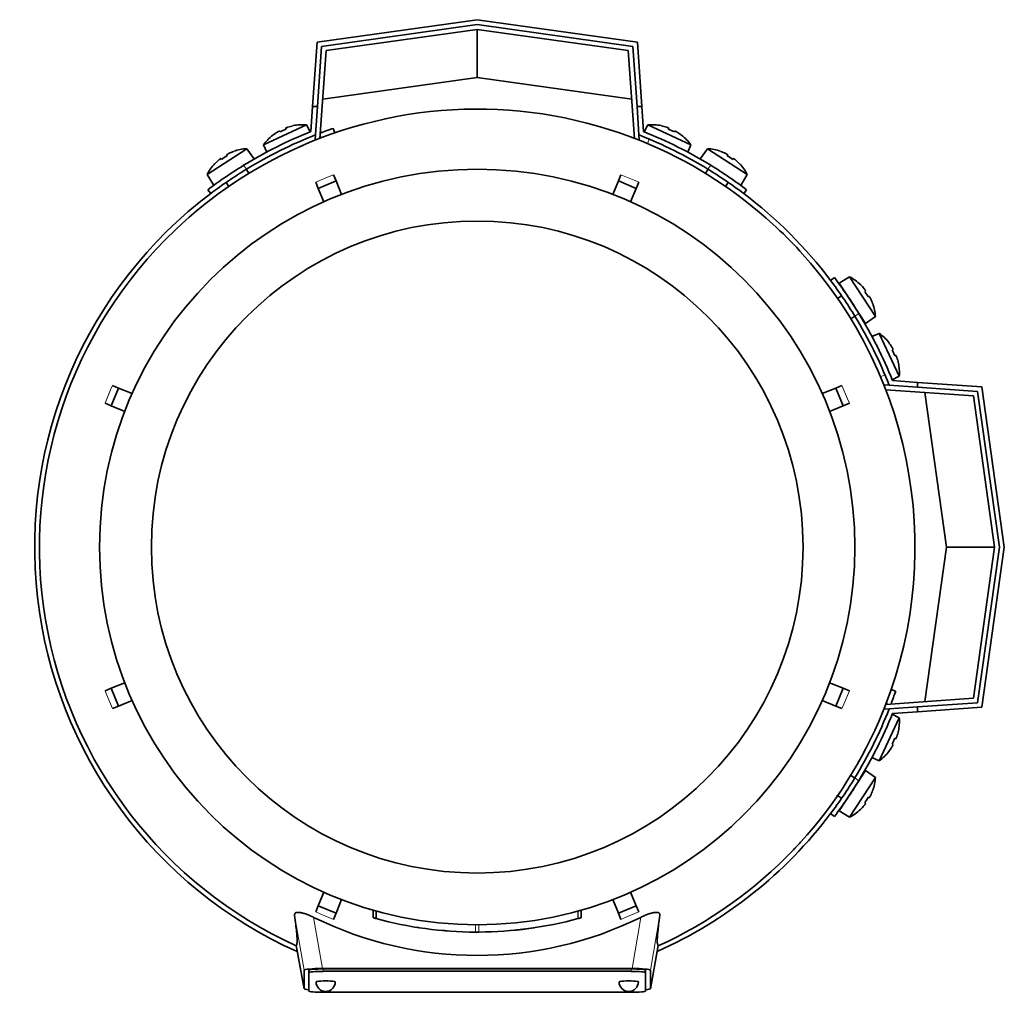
# Model space of a CAD drawing. Header units: millimetres. Extents: x 166 to 773, y -2574 to 1941.
# Tile 1 of 20: x 167 to 372, y -2574 to -2372. Entities that reach past the tile are written whole.
import ezdxf

# ---------------------------------------------------------------- set-up
doc = ezdxf.new("R2010")
doc.units = ezdxf.units.MM
for name, color, linetype in [('LOW_134-12', 7, 'Continuous'), ('M5X8_UNI7687', 7, 'Continuous'), ('VSI134_DIFFUSORE', 7, 'Continuous'), ('VSI134_FILTRO_A', 7, 'Continuous'), ('VSI134_FILTRO_B', 7, 'Continuous'), ('VSI134_TERMINALE', 7, 'Continuous'), ('VSI134_TESTATA', 7, 'Continuous')]:
    doc.layers.add(name, color=color, linetype=linetype)

# ---------------------------------------------------------------- blocks, each defined once
blk = doc.blocks.new('SE2')
at = {"layer": 'LOW_134-12', "color": 7, "linetype": 'Continuous', "lineweight": 35}
for p, q in [((262.01, -2374.21), (230.6, -2378.62)), ((293.42, -2378.62), (262.01, -2374.21)), ((230.6, -2378.62), (229.32, -2396.84)), ((294.69, -2396.84), (293.42, -2378.62)), ((228.3, -2397.13), (228.37, -2396.13)), ((295.64, -2396.13), (295.71, -2397.13)), ((228.52, -2397.15), (228.3, -2397.13)), ((295.71, -2397.13), (295.49, -2397.15)), ((346.64, -2448.06), (347.64, -2448.13)), ((365.15, -2450.35), (346.93, -2449.08)), ((369.56, -2481.76), (365.15, -2450.35)), ((365.15, -2513.17), (369.56, -2481.76)), ((346.93, -2514.45), (365.15, -2513.17)), ((347.64, -2515.4), (346.64, -2515.47))]:
    blk.add_line(p, q, dxfattribs=at)
at = {"layer": 'M5X8_UNI7687', "color": 7, "linetype": 'Continuous', "lineweight": 35}
for p, q in [((217.6, -2398.2), (226.54, -2394.03)), ((223.76, -2394.23), (223.77, -2394.2)), ((227.27, -2395.49), (226.54, -2394.03)), ((297.47, -2394.03), (296.74, -2395.49)), ((297.47, -2394.03), (306.41, -2398.2)), ((300.24, -2394.2), (300.25, -2394.23)), ((219.53, -2396.2), (219.51, -2396.19)), ((220.92, -2395.33), (221.02, -2395.5)), ((222.2, -2394.73), (222.27, -2394.92)), ((301.81, -2394.73), (301.74, -2394.92)), ((303.09, -2395.33), (302.99, -2395.5)), ((304.48, -2396.2), (304.5, -2396.19)), ((217.6, -2398.2), (218.25, -2399.7)), ((305.76, -2399.7), (306.41, -2398.2)), ((214.13, -2398.99), (205.86, -2404.36)), ((209.93, -2400.28), (210.03, -2400.46)), ((211.41, -2399.56), (211.41, -2399.54)), ((215.55, -2401.04), (214.13, -2398.99)), ((309.88, -2398.99), (308.46, -2401.04)), ((318.15, -2404.36), (309.88, -2398.99)), ((312.6, -2399.56), (312.6, -2399.54)), ((314.08, -2400.28), (313.98, -2400.46)), ((207.49, -2402.1), (207.47, -2402.1)), ((208.74, -2401.05), (208.87, -2401.21)), ((315.27, -2401.05), (315.14, -2401.21)), ((316.54, -2402.1), (316.52, -2402.1)), ((205.86, -2404.36), (207.16, -2406.49)), ((214.56, -2404.11), (214.01, -2403.27)), ((310, -2403.27), (309.45, -2404.11)), ((316.85, -2406.49), (318.15, -2404.36)), ((209.82, -2406), (210.37, -2406.84)), ((313.65, -2406.84), (314.19, -2406)), ((339.41, -2425.62), (337.28, -2426.92)), ((337.28, -2426.92), (342.73, -2435.31)), ((344.78, -2433.89), (339.41, -2425.62)), ((341.66, -2427.25), (341.67, -2427.22)), ((342.72, -2428.5), (342.56, -2428.63)), ((337.77, -2429.58), (336.93, -2430.12)), ((343.49, -2429.69), (343.31, -2429.79)), ((344.21, -2431.16), (344.23, -2431.17)), ((339.66, -2434.32), (340.5, -2433.77)), ((342.73, -2435.31), (344.78, -2433.89)), ((345.57, -2437.36), (344.07, -2438.01)), ((345.57, -2437.36), (349.74, -2446.29)), ((347.58, -2439.27), (347.57, -2439.29)), ((348.44, -2440.68), (348.26, -2440.78)), ((349.04, -2441.96), (348.85, -2442.03)), ((349.54, -2443.52), (349.57, -2443.53)), ((348.27, -2447.03), (349.74, -2446.29)), ((349.74, -2517.23), (345.57, -2526.17)), ((349.74, -2517.23), (348.27, -2516.5)), ((349.04, -2521.57), (348.85, -2521.5)), ((349.57, -2520), (349.54, -2520.01)), ((348.44, -2522.85), (348.26, -2522.75)), ((344.07, -2525.52), (345.57, -2526.17)), ((347.57, -2524.24), (347.58, -2524.26)), ((342.73, -2528.22), (337.28, -2536.61)), ((339.41, -2537.91), (344.78, -2529.64)), ((340.5, -2529.76), (339.59, -2529.16)), ((344.78, -2529.64), (342.73, -2528.22)), ((336.89, -2533.37), (337.77, -2533.95)), ((343.49, -2533.84), (343.31, -2533.74)), ((344.21, -2532.36), (344.23, -2532.36)), ((342.72, -2535.03), (342.56, -2534.9)), ((337.28, -2536.61), (339.41, -2537.91)), ((341.66, -2536.28), (341.67, -2536.3))]:
    blk.add_line(p, q, dxfattribs=at)
for centre, radius, start, end in [((225.74, -2404), 10, 85.4586, 101.4084), ((298.27, -2404), 10, 78.5916, 94.5414), ((225.74, -2404), 10, 128.5916, 144.5414), ((298.27, -2404), 10, 35.4586, 51.4084), ((214.73, -2408.97), 10, 93.4586, 109.4084), ((309.28, -2408.97), 10, 70.5916, 86.5414), ((214.73, -2408.97), 10, 136.5916, 152.5414), ((214.14, -2402.55), 0.5, 123, 146.6899), ((309.87, -2402.55), 0.5, 33.3101, 57), ((309.28, -2408.97), 10, 27.4586, 43.4084), ((209.11, -2405.82), 0.5, 99.1315, 123), ((314.9, -2405.82), 0.5, 57, 79.9069), ((334.8, -2434.49), 10, 46.5916, 62.5414), ((337.95, -2428.87), 0.5, 9.1315, 33), ((334.8, -2434.49), 10, 3.4586, 19.4084), ((341.22, -2433.9), 0.5, 33, 56.6899), ((339.77, -2445.5), 10, 38.5916, 54.5414), ((339.77, -2445.5), 10, 355.4586, 11.4084), ((339.77, -2518.02), 10, 348.5916, 4.5414), ((339.77, -2518.02), 10, 305.4586, 321.4084), ((334.8, -2529.04), 10, 340.5916, 356.5414), ((341.22, -2529.63), 0.5, 303.3101, 327), ((337.95, -2534.66), 0.5, 327, 349.9069), ((334.8, -2529.04), 10, 297.4586, 313.4084)]:
    blk.add_arc(centre, radius, start, end, dxfattribs=at)
for centre, major_axis, ratio, start_param, end_param in [((225.74, -2403.99), (9.06, 4.23), 0.996195, 1.335108, 1.449667), ((298.27, -2403.99), (-9.06, 4.23), 0.996195, 4.833518, 4.948078), ((225.74, -2403.99), (-9.06, -4.23), 0.996195, 4.833518, 4.948078), ((224.81, -2402), (8.39, 3.91), 0.811251, 1.49595, 1.645642), ((299.2, -2402), (8.39, -3.91), 0.811251, 1.49595, 1.645642), ((298.27, -2403.99), (9.06, -4.23), 0.996195, 1.335108, 1.449667), ((213.53, -2407.12), (7.77, 5.04), 0.811251, 1.49595, 1.645642), ((214.72, -2408.96), (8.39, 5.45), 0.996195, 1.335108, 1.449667), ((309.29, -2408.96), (-8.39, 5.45), 0.996195, 4.833518, 4.948078), ((310.48, -2407.12), (7.77, -5.04), 0.811251, 1.49595, 1.645642), ((214.72, -2408.96), (-8.39, -5.45), 0.996195, 4.833518, 4.948078), ((309.29, -2408.96), (8.39, -5.45), 0.996195, 1.335108, 1.449667), ((334.81, -2434.48), (-5.45, 8.39), 0.996195, 4.833518, 4.948078), ((336.65, -2433.29), (5.04, -7.77), 0.811251, 1.49595, 1.645642), ((334.81, -2434.48), (5.45, -8.39), 0.996195, 1.335108, 1.449667), ((339.78, -2445.5), (-4.23, 9.06), 0.996195, 4.833518, 4.948078), ((341.77, -2444.57), (3.91, -8.39), 0.811251, 1.49595, 1.645642), ((339.78, -2445.5), (4.23, -9.06), 0.996195, 1.335108, 1.449667), ((341.77, -2518.96), (-3.91, -8.39), 0.811251, 1.49595, 1.645642), ((339.78, -2518.03), (4.23, 9.06), 0.996195, 4.833518, 4.948078), ((339.78, -2518.03), (-4.23, -9.06), 0.996195, 1.335108, 1.449667), ((336.65, -2530.24), (-5.04, -7.77), 0.811251, 1.49595, 1.645642), ((334.81, -2529.05), (5.45, 8.39), 0.996195, 4.833518, 4.948078), ((334.81, -2529.05), (-5.45, -8.39), 0.996195, 1.335108, 1.449667)]:
    blk.add_ellipse(centre, major_axis=major_axis, ratio=ratio, start_param=start_param, end_param=end_param, dxfattribs=at)
for points in [[(222.66, -2394.52), (222.64, -2394.52), (222.61, -2394.53), (222.56, -2394.55), (222.52, -2394.57), (222.48, -2394.58), (222.44, -2394.6), (222.4, -2394.61), (222.36, -2394.63), (222.33, -2394.64), (222.3, -2394.66), (222.27, -2394.67), (222.25, -2394.68), (222.23, -2394.7), (222.22, -2394.71), (222.21, -2394.71), (222.2, -2394.72), (222.2, -2394.73), (222.2, -2394.73)], [(301.81, -2394.73), (301.81, -2394.73), (301.81, -2394.72), (301.8, -2394.71), (301.79, -2394.71), (301.78, -2394.7), (301.76, -2394.68), (301.74, -2394.67), (301.71, -2394.66), (301.68, -2394.64), (301.65, -2394.63), (301.61, -2394.61), (301.57, -2394.6), (301.53, -2394.58), (301.49, -2394.57), (301.45, -2394.55), (301.41, -2394.53), (301.37, -2394.52), (301.36, -2394.52)], [(220.92, -2395.33), (220.92, -2395.33), (220.91, -2395.32), (220.9, -2395.32), (220.89, -2395.32), (220.87, -2395.33), (220.85, -2395.33), (220.83, -2395.34), (220.8, -2395.35), (220.77, -2395.37), (220.74, -2395.38), (220.7, -2395.4), (220.67, -2395.42), (220.63, -2395.44), (220.59, -2395.46), (220.55, -2395.49), (220.51, -2395.51), (220.48, -2395.53), (220.47, -2395.54)], [(303.55, -2395.54), (303.53, -2395.53), (303.5, -2395.51), (303.46, -2395.49), (303.42, -2395.46), (303.38, -2395.44), (303.34, -2395.42), (303.31, -2395.4), (303.27, -2395.38), (303.24, -2395.37), (303.21, -2395.35), (303.18, -2395.34), (303.16, -2395.33), (303.14, -2395.33), (303.12, -2395.32), (303.11, -2395.32), (303.1, -2395.32), (303.1, -2395.33), (303.09, -2395.33)], [(210.35, -2400.01), (210.34, -2400.01), (210.3, -2400.03), (210.26, -2400.05), (210.22, -2400.07), (210.18, -2400.09), (210.15, -2400.11), (210.11, -2400.13), (210.08, -2400.16), (210.04, -2400.18), (210.02, -2400.19), (209.99, -2400.21), (209.97, -2400.23), (209.96, -2400.24), (209.94, -2400.25), (209.94, -2400.26), (209.93, -2400.27), (209.93, -2400.27), (209.93, -2400.28)], [(314.08, -2400.28), (314.08, -2400.27), (314.08, -2400.27), (314.07, -2400.26), (314.07, -2400.25), (314.06, -2400.24), (314.04, -2400.23), (314.02, -2400.21), (314, -2400.19), (313.97, -2400.18), (313.94, -2400.16), (313.9, -2400.13), (313.87, -2400.11), (313.83, -2400.09), (313.79, -2400.07), (313.75, -2400.05), (313.71, -2400.03), (313.68, -2400.01), (313.66, -2400.01)], [(208.74, -2401.05), (208.74, -2401.05), (208.74, -2401.05), (208.73, -2401.05), (208.72, -2401.05), (208.7, -2401.06), (208.68, -2401.06), (208.66, -2401.08), (208.63, -2401.09), (208.61, -2401.11), (208.57, -2401.13), (208.54, -2401.15), (208.51, -2401.18), (208.47, -2401.2), (208.44, -2401.23), (208.4, -2401.26), (208.37, -2401.29), (208.34, -2401.31), (208.32, -2401.32)], [(315.69, -2401.32), (315.67, -2401.31), (315.65, -2401.29), (315.61, -2401.26), (315.57, -2401.23), (315.54, -2401.2), (315.5, -2401.18), (315.47, -2401.15), (315.44, -2401.13), (315.41, -2401.11), (315.38, -2401.09), (315.35, -2401.08), (315.33, -2401.06), (315.31, -2401.06), (315.3, -2401.05), (315.28, -2401.05), (315.27, -2401.05), (315.27, -2401.05), (315.27, -2401.05)], [(342.72, -2428.5), (342.72, -2428.5), (342.72, -2428.5), (342.72, -2428.49), (342.72, -2428.47), (342.71, -2428.46), (342.7, -2428.44), (342.69, -2428.42), (342.68, -2428.39), (342.66, -2428.36), (342.64, -2428.33), (342.62, -2428.3), (342.59, -2428.27), (342.57, -2428.23), (342.54, -2428.2), (342.51, -2428.16), (342.48, -2428.12), (342.46, -2428.1), (342.45, -2428.08)], [(343.76, -2430.11), (343.76, -2430.09), (343.74, -2430.06), (343.72, -2430.02), (343.7, -2429.98), (343.68, -2429.94), (343.66, -2429.9), (343.63, -2429.87), (343.61, -2429.83), (343.59, -2429.8), (343.58, -2429.77), (343.56, -2429.75), (343.54, -2429.73), (343.53, -2429.71), (343.52, -2429.7), (343.51, -2429.69), (343.5, -2429.69), (343.49, -2429.69), (343.49, -2429.69)], [(348.44, -2440.68), (348.44, -2440.67), (348.44, -2440.67), (348.45, -2440.66), (348.44, -2440.65), (348.44, -2440.63), (348.43, -2440.61), (348.43, -2440.59), (348.41, -2440.56), (348.4, -2440.53), (348.38, -2440.5), (348.37, -2440.46), (348.35, -2440.42), (348.33, -2440.39), (348.3, -2440.35), (348.28, -2440.31), (348.26, -2440.27), (348.24, -2440.24), (348.23, -2440.22)], [(349.25, -2442.41), (349.25, -2442.4), (349.23, -2442.36), (349.22, -2442.32), (349.2, -2442.28), (349.19, -2442.23), (349.17, -2442.19), (349.16, -2442.16), (349.14, -2442.12), (349.13, -2442.09), (349.11, -2442.05), (349.1, -2442.03), (349.08, -2442.01), (349.07, -2441.99), (349.06, -2441.98), (349.05, -2441.97), (349.05, -2441.96), (349.04, -2441.96), (349.04, -2441.96)], [(349.04, -2521.57), (349.04, -2521.57), (349.05, -2521.57), (349.05, -2521.56), (349.06, -2521.55), (349.07, -2521.54), (349.08, -2521.52), (349.1, -2521.5), (349.11, -2521.47), (349.13, -2521.44), (349.14, -2521.41), (349.16, -2521.37), (349.17, -2521.33), (349.19, -2521.29), (349.2, -2521.25), (349.22, -2521.21), (349.23, -2521.16), (349.25, -2521.13), (349.25, -2521.11)], [(348.23, -2523.3), (348.24, -2523.29), (348.26, -2523.26), (348.28, -2523.22), (348.3, -2523.18), (348.33, -2523.14), (348.35, -2523.1), (348.37, -2523.07), (348.38, -2523.03), (348.4, -2523), (348.41, -2522.97), (348.43, -2522.94), (348.43, -2522.91), (348.44, -2522.9), (348.44, -2522.88), (348.45, -2522.87), (348.44, -2522.86), (348.44, -2522.85), (348.44, -2522.85)], [(343.49, -2533.84), (343.49, -2533.84), (343.5, -2533.84), (343.51, -2533.83), (343.52, -2533.82), (343.53, -2533.81), (343.54, -2533.8), (343.56, -2533.78), (343.58, -2533.75), (343.59, -2533.73), (343.61, -2533.69), (343.63, -2533.66), (343.66, -2533.62), (343.68, -2533.59), (343.7, -2533.55), (343.72, -2533.51), (343.74, -2533.46), (343.76, -2533.43), (343.76, -2533.42)], [(342.45, -2535.44), (342.46, -2535.43), (342.48, -2535.4), (342.51, -2535.37), (342.54, -2535.33), (342.57, -2535.3), (342.59, -2535.26), (342.62, -2535.23), (342.64, -2535.19), (342.66, -2535.16), (342.68, -2535.14), (342.69, -2535.11), (342.7, -2535.09), (342.71, -2535.07), (342.72, -2535.05), (342.72, -2535.04), (342.72, -2535.03), (342.72, -2535.03), (342.72, -2535.03)]]:
    blk.add_open_spline(points, degree=3, dxfattribs=at)
at = {"layer": 'VSI134_DIFFUSORE', "color": 7, "linetype": 'Continuous', "lineweight": 35}
for start, end in [(335.6429, 336.5044), (316.2831, 317.7924)]:
    blk.add_arc((262.01, -2481.76), 91, start, end, dxfattribs=at)
at = {"layer": 'VSI134_FILTRO_A', "color": 4, "linetype": 'Continuous', "lineweight": 9}
for p, q in [((229.56, -2396.75), (229.37, -2396.19)), ((347.58, -2514.4), (347.02, -2514.21))]:
    blk.add_line(p, q, dxfattribs=at)
at = {"layer": 'VSI134_FILTRO_A', "color": 7, "linetype": 'Continuous', "lineweight": 35}
for p, q in [((232.38, -2395.72), (232.05, -2394.78)), ((348.99, -2511.72), (348.05, -2511.39))]:
    blk.add_line(p, q, dxfattribs=at)
for start, end in [(109, 110.7573), (127.0241, 246.0068), (339.2424, 341), (293.9932, 322.9759)]:
    blk.add_arc((262.01, -2481.76), 92, start, end, dxfattribs=at)
at = {"layer": 'VSI134_FILTRO_B', "color": 7, "linetype": 'Continuous', "lineweight": 35}
blk.add_line((294.68, -2396.65), (294.62, -2396.81), dxfattribs=at)
at = {"layer": 'VSI134_FILTRO_B', "color": 4, "linetype": 'Continuous', "lineweight": 9}
for p, q in [((297.76, -2397), (297.4, -2397.93)), ((345.84, -2446.37), (346.77, -2446.01))]:
    blk.add_line(p, q, dxfattribs=at)
at = {"layer": 'VSI134_FILTRO_B', "color": 7, "linetype": 'Continuous', "lineweight": 35}
blk.add_arc((262.01, -2481.76), 92, 37.0241, 52.9759, dxfattribs=at)
at = {"layer": 'VSI134_TERMINALE', "color": 7, "linetype": 'Continuous', "lineweight": 35}
for p, q in [((228.71, -2376.87), (262.01, -2372.19)), ((262.01, -2372.19), (295.3, -2376.87)), ((262.01, -2373.2), (229.65, -2377.74)), ((294.36, -2377.74), (262.01, -2373.2)), ((262.01, -2384.21), (262.01, -2374.21)), ((227.78, -2390.21), (228.71, -2376.87)), ((229.65, -2377.74), (228.78, -2390.21)), ((295.23, -2390.21), (294.36, -2377.74)), ((295.3, -2376.87), (296.23, -2390.21)), ((262.01, -2384.21), (229.89, -2388.72)), ((294.12, -2388.72), (262.01, -2384.21)), ((227.41, -2395.44), (227.78, -2390.21)), ((227.78, -2390.21), (228.78, -2390.21)), ((228.37, -2396.13), (228.78, -2390.21)), ((295.64, -2396.13), (295.23, -2390.21)), ((295.23, -2390.21), (296.23, -2390.21)), ((296.6, -2395.44), (296.23, -2390.21)), ((206.01, -2407.51), (206.61, -2408.31)), ((317.4, -2408.31), (318.01, -2407.51)), ((336.26, -2425.76), (335.46, -2426.37)), ((348.33, -2447.17), (353.56, -2447.54)), ((353.56, -2447.54), (366.9, -2448.47)), ((353.56, -2447.54), (353.56, -2448.54)), ((347.64, -2448.13), (353.56, -2448.54)), ((366.02, -2449.41), (353.56, -2448.54)), ((359.56, -2481.76), (355.05, -2449.65)), ((370.57, -2481.76), (366.02, -2449.41)), ((366.9, -2448.47), (371.58, -2481.76)), ((355.05, -2513.88), (359.56, -2481.76)), ((359.56, -2481.76), (369.56, -2481.76)), ((366.02, -2514.11), (370.57, -2481.76)), ((371.58, -2481.76), (366.9, -2515.06)), ((347.64, -2515.4), (353.56, -2514.99)), ((353.56, -2514.99), (366.02, -2514.11)), ((353.56, -2514.99), (353.56, -2515.99)), ((366.9, -2515.06), (353.56, -2515.99)), ((348.33, -2516.35), (353.56, -2515.99)), ((335.46, -2537.16), (336.26, -2537.76))]:
    blk.add_line(p, q, dxfattribs=at)
at = {"layer": 'VSI134_TERMINALE', "color": 4, "linetype": 'Continuous', "lineweight": 9}
for p, q in [((213.45, -2402.44), (214.06, -2403.25)), ((309.95, -2403.25), (310.56, -2402.44)), ((341.33, -2433.21), (340.52, -2433.82)), ((340.52, -2529.71), (341.33, -2530.32))]:
    blk.add_line(p, q, dxfattribs=at)
at = {"layer": 'VSI134_TERMINALE', "color": 7, "linetype": 'Continuous', "lineweight": 35}
for radius, start, end in [(93, 111.8355, 121.4706), (92, 111.4458, 121.4101), (92, 58.5899, 68.5542), (93, 58.5294, 68.1645), (93, 121.4706, 127.0241), (93, 52.9759, 58.5294), (92, 121.4101, 127.0241), (92, 52.9759, 58.5899), (92, 31.4101, 37.0241), (93, 31.4706, 37.0241), (93, 21.8355, 31.4706), (92, 21.4458, 31.4101), (92, 328.5899, 338.5542), (93, 328.5294, 338.1645), (92, 322.9759, 328.5899), (93, 322.9759, 328.5294)]:
    blk.add_arc((262.01, -2481.76), radius, start, end, dxfattribs=at)
at = {"layer": 'VSI134_TESTATA', "color": 7, "linetype": 'Continuous', "lineweight": 35}
for p, q in [((225.73, -2398.31), (224.91, -2398.67)), ((232.13, -2404.4), (232.66, -2405.7)), ((291.35, -2405.7), (291.88, -2404.4)), ((228.97, -2407.23), (228.43, -2405.93)), ((228.97, -2407.23), (232.66, -2405.7)), ((232.66, -2405.7), (233.82, -2408.5)), ((290.19, -2408.5), (291.35, -2405.7)), ((291.35, -2405.7), (295.04, -2407.23)), ((295.58, -2405.93), (295.04, -2407.23)), ((230.13, -2410.03), (228.97, -2407.23)), ((295.04, -2407.23), (293.88, -2410.03)), ((185.94, -2452.42), (187.47, -2448.73)), ((186.17, -2448.19), (187.47, -2448.73)), ((187.47, -2448.73), (190.27, -2449.89)), ((333.74, -2449.89), (336.54, -2448.73)), ((336.54, -2448.73), (337.84, -2448.19)), ((336.54, -2448.73), (338.07, -2452.42)), ((185.94, -2452.42), (184.64, -2451.88)), ((339.37, -2451.88), (338.07, -2452.42)), ((188.74, -2453.58), (185.94, -2452.42)), ((338.07, -2452.42), (335.27, -2453.58)), ((184.64, -2511.64), (185.94, -2511.1)), ((185.94, -2511.1), (188.74, -2509.95)), ((187.47, -2514.8), (185.94, -2511.1)), ((335.27, -2509.95), (338.07, -2511.1)), ((338.07, -2511.1), (336.54, -2514.8)), ((338.07, -2511.1), (339.37, -2511.64)), ((187.47, -2514.8), (186.17, -2515.34)), ((190.27, -2513.64), (187.47, -2514.8)), ((336.54, -2514.8), (333.74, -2513.64)), ((337.84, -2515.34), (336.54, -2514.8)), ((339.72, -2529.11), (339.6, -2529.14)), ((336.87, -2533.5), (336.84, -2533.34)), ((228.97, -2556.29), (230.13, -2553.5)), ((293.88, -2553.5), (295.04, -2556.29)), ((228.43, -2557.59), (228.97, -2556.29)), ((232.66, -2557.83), (228.97, -2556.29)), ((233.82, -2555.03), (232.66, -2557.83)), ((291.35, -2557.83), (290.19, -2555.03)), ((295.04, -2556.29), (291.35, -2557.83)), ((295.04, -2556.29), (295.58, -2557.59)), ((232.66, -2557.83), (232.13, -2559.13)), ((240.35, -2557.22), (240.35, -2558.78)), ((240.39, -2557.23), (240.39, -2558.79)), ((241.02, -2557.41), (241.02, -2558.96)), ((283.64, -2558.78), (283.64, -2557.23)), ((283.65, -2558.78), (283.65, -2557.22)), ((291.88, -2559.13), (291.35, -2557.83)), ((282.96, -2558.97), (283.01, -2558.96)), ((249.99, -2560.86), (250, -2560.86)), ((256.07, -2561.54), (256.07, -2561.54)), ((268, -2561.54), (268, -2561.54)), ((224.36, -2564.54), (226.01, -2573.53)), ((298, -2573.53), (299.65, -2564.54)), ((226.01, -2573.52), (226.01, -2569.69)), ((227.01, -2570.19), (227.01, -2569.69)), ((227.01, -2570.19), (227.01, -2574.02)), ((229.83, -2569.34), (294.19, -2569.34)), ((294.01, -2569.43), (230.01, -2569.43)), ((294.01, -2569.92), (230.01, -2569.92)), ((297.01, -2570.19), (297.01, -2569.69)), ((297.01, -2574.02), (297.01, -2570.19)), ((298.01, -2569.69), (298.01, -2573.52)), ((230.01, -2574.28), (294.01, -2574.28))]:
    blk.add_line(p, q, dxfattribs=at)
at = {"layer": 'VSI134_TESTATA', "color": 4, "linetype": 'Continuous', "lineweight": 9}
for p, q in [((231.21, -2404.78), (228.43, -2405.93)), ((231.21, -2404.78), (232.13, -2404.4)), ((294.67, -2405.56), (291.88, -2404.4)), ((294.67, -2405.56), (295.58, -2405.93)), ((185.8, -2449.1), (184.64, -2451.88)), ((185.8, -2449.1), (186.17, -2448.19)), ((338.99, -2450.97), (337.84, -2448.19)), ((338.99, -2450.97), (339.37, -2451.88)), ((185.02, -2512.56), (184.64, -2511.64)), ((185.02, -2512.56), (186.17, -2515.34)), ((338.21, -2514.43), (339.37, -2511.64)), ((338.21, -2514.43), (337.84, -2515.34)), ((226.01, -2569.69), (224.04, -2558.25)), ((229.34, -2557.97), (228.43, -2557.59)), ((229.34, -2557.97), (232.13, -2559.13)), ((240.4, -2558.79), (240.4, -2557.23)), ((282.96, -2558.97), (282.96, -2557.42)), ((283.01, -2558.96), (283.01, -2557.4)), ((283.64, -2558.78), (283.64, -2557.22)), ((292.8, -2558.75), (295.58, -2557.59)), ((299.97, -2558.25), (298.01, -2569.69)), ((229.83, -2569.34), (228, -2558.71)), ((261.65, -2561.76), (261.65, -2560.26)), ((262.36, -2561.76), (262.36, -2560.26)), ((292.8, -2558.75), (291.88, -2559.13)), ((296.01, -2558.71), (294.19, -2569.34)), ((224.36, -2564.54), (226.01, -2573.52)), ((298.01, -2573.52), (299.65, -2564.54)), ((230.01, -2569.92), (230.01, -2569.43)), ((294.01, -2569.92), (294.01, -2569.43))]:
    blk.add_line(p, q, dxfattribs=at)
at = {"layer": 'VSI134_TESTATA', "color": 7, "linetype": 'Continuous', "lineweight": 35}
for radius in [78.5, 67.74]:
    blk.add_circle((262.01, -2481.76), radius, dxfattribs=at)
for centre, radius, start, end in [((262.01, -2481.76), 91, 66.5051, 114.0561), ((262.01, -2481.76), 91, 114.0561, 133.594), ((262.01, -2481.76), 91, 47.4949, 66.5051), ((262.01, -2481.76), 91, 42.5051, 47.4949), ((262.01, -2481.76), 91, 133.594, 245.5753), ((262.01, -2481.76), 91, 336.505, 42.5051), ((262.01, -2481.76), 91, 316.4064, 336.505), ((262.01, -2481.76), 91, 294.4247, 316.2831), ((262.01, -2489.59), 77.03, 243.8059, 296.1941), ((262.01, -2481.76), 80, 254.3278, 254.3303), ((260.9, -2485.78), 75.83, 254.3174, 254.8013), ((262, -2481.78), 79.99, 254.7875, 269.7463), ((262.01, -2481.76), 80, 270.2544, 285.1819), ((262.01, -2481.76), 80, 285.1934, 285.3228), ((264.13, -2489.46), 72.02, 285.1964, 285.7129), ((262.01, -2481.76), 80, 261.0009, 261.3628), ((262.01, -2481.76), 80, 264.8308, 265.4118), ((262.02, -2479.95), 81.82, 269.4577, 269.6802), ((262.01, -2481.76), 80, 269.745, 270.2544), ((262.02, -2481.85), 79.91, 275.1156, 278.5117), ((230.51, -2572.1), 2, 180, 270), ((230.51, -2572.1), 2, 270, 0), ((293.51, -2572.1), 2, 180, 270), ((293.51, -2572.1), 2, 270, 0)]:
    blk.add_arc(centre, radius, start, end, dxfattribs=at)
for centre, major_axis, ratio, start_param, end_param in [((230.07, -2569.71), (4.06, -0.02), 0.091176, 1.630723, 3.142092), ((230.01, -2569.69), (3, 0), 0.087156, 1.570796, 3.141593), ((230.01, -2570.19), (3, 0), 0.087156, 1.570796, 3.141593), ((294.01, -2569.69), (3, 0), 0.087156, 0, 1.570796), ((294.01, -2570.19), (3, 0), 0.087156, 0, 1.570796), ((293.94, -2569.71), (-4.06, -0.02), 0.091176, 3.141094, 4.652463), ((230.51, -2572.1), (2, 0), 0.087156, 0, 3.141593), ((293.51, -2572.1), (2, 0), 0.087156, 0, 3.141593), ((230.07, -2573.5), (4.06, 0.02), 0.091176, 3.141095, 3.858067), ((230.01, -2574.02), (-3, 0), 0.087156, 0, 1.570796), ((294.01, -2574.02), (-3, 0), 0.087156, 1.570796, 3.141593), ((293.94, -2573.5), (-4.06, 0.02), 0.091176, 2.425118, 3.142091)]:
    blk.add_ellipse(centre, major_axis=major_axis, ratio=ratio, start_param=start_param, end_param=end_param, dxfattribs=at)
for points, knots in [([(224.04, -2558.25), (224.03, -2558.15), (224.04, -2558.06), (224.1, -2557.91), (224.16, -2557.84), (224.33, -2557.74), (224.45, -2557.7), (224.74, -2557.67), (224.91, -2557.67), (225.21, -2557.71), (225.31, -2557.73), (225.53, -2557.77), (225.65, -2557.8), (225.88, -2557.86), (226.01, -2557.9), (226.25, -2557.98), (226.38, -2558.02), (226.75, -2558.15), (227, -2558.26), (227.51, -2558.47), (227.76, -2558.59), (228, -2558.71)], [0, 0, 0, 0, 0.125, 0.125, 0.25, 0.25, 0.375, 0.375, 0.5, 0.5, 0.5625, 0.5625, 0.625, 0.625, 0.6875, 0.6875, 0.75, 0.75, 0.875, 0.875, 1, 1, 1, 1]), ([(224.36, -2564.54), (224.39, -2564.52), (224.42, -2564.49), (224.47, -2564.42), (224.5, -2564.36), (224.54, -2564.2), (224.55, -2564.1), (224.57, -2563.83), (224.57, -2563.66), (224.56, -2563.05), (224.53, -2562.48), (224.37, -2560.83), (224.24, -2559.75), (224.04, -2558.25)], [0, 0, 0, 0, 0.125, 0.125, 0.25, 0.25, 0.375, 0.375, 0.5, 0.5, 0.75, 0.75, 1, 1, 1, 1]), ([(296.01, -2558.71), (296.25, -2558.59), (296.5, -2558.48), (297, -2558.26), (297.26, -2558.15), (297.76, -2557.97), (298, -2557.89), (298.48, -2557.77), (298.7, -2557.72), (298.99, -2557.69), (299.09, -2557.68), (299.26, -2557.68), (299.34, -2557.68), (299.56, -2557.7), (299.68, -2557.74), (299.85, -2557.84), (299.91, -2557.91), (299.97, -2558.06), (299.98, -2558.15), (299.97, -2558.25)], [0, 0, 0, 0, 0.125, 0.125, 0.25, 0.25, 0.375, 0.375, 0.5, 0.5, 0.5625, 0.5625, 0.625, 0.625, 0.75, 0.75, 0.875, 0.875, 1, 1, 1, 1]), ([(299.97, -2558.25), (299.77, -2559.74), (299.64, -2560.82), (299.52, -2562.07), (299.49, -2562.42), (299.45, -2563.01), (299.44, -2563.26), (299.44, -2563.67), (299.44, -2563.83), (299.46, -2564.1), (299.48, -2564.2), (299.51, -2564.36), (299.54, -2564.42), (299.59, -2564.49), (299.62, -2564.52), (299.65, -2564.54)], [0, 0, 0, 0, 0.25, 0.25, 0.375, 0.375, 0.5, 0.5, 0.625, 0.625, 0.75, 0.75, 0.875, 0.875, 1, 1, 1, 1])]:
    blk.add_open_spline(points, degree=3, knots=knots, dxfattribs=at)
blk.add_open_spline([(255.79, -2561.52), (255.67, -2561.51), (255.61, -2561.51), (255.61, -2561.51)], degree=3, dxfattribs=at)

msp = doc.modelspace()

# ---------------------------------------------------------------- block references
msp.add_blockref('SE2', (0, 0))

doc.saveas('drawing.dxf')
